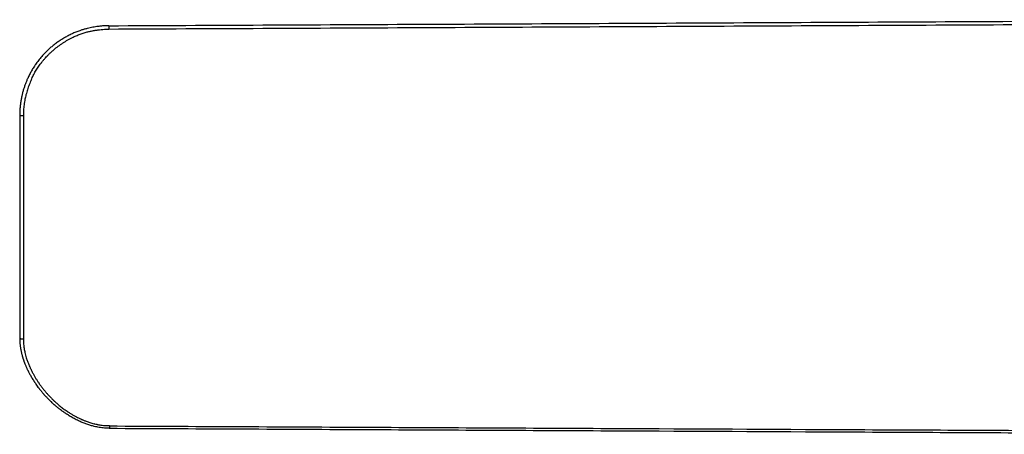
# Model space of a CAD drawing. Header units: millimetres. Extents: x -3355 to -830, y -2775 to -1049.
# Tile 20 of 103: x -3355 to -3081, y -1696 to -1581. Entities that reach past the tile are written whole.
import ezdxf

# ---------------------------------------------------------------- set-up
doc = ezdxf.new("R2010")
doc.units = ezdxf.units.MM
doc.layers.add('Make2D$Visible$Curvas', color=7, linetype='Continuous')

msp = doc.modelspace()

# ---------------------------------------------------------------- linework, layer by layer
at = {"layer": 'Make2D$Visible$Curvas', "color": 253, "lineweight": -3, "true_color": 0x98aaaf}
for points, degree in [([(-3330.39, -1582.2), (-2987.11, -1580.52)], 1), ([(-3330.37, -1583.12), (-2987.08, -1581.44)], 1), ([(-3330.4, -1582.2), (-3330.39, -1582.2)], 1), ([(-3355.28, -1669.32), (-3355.28, -1669.33), (-3355.27, -1669.35), (-3355.27, -1669.37)], 3), ([(-3330.28, -1694.44), (-3330.28, -1694.44), (-3330.28, -1694.44), (-3330.28, -1694.44)], 3), ([(-3330.28, -1694.44), (-3330.28, -1694.44), (-3330.28, -1694.44), (-3330.28, -1694.44)], 3)]:
    msp.add_open_spline(points, degree=degree, dxfattribs=at)
for points, knots in [([(-3330.4, -1582.2), (-3330.48, -1582.2), (-3330.56, -1582.2), (-3330.65, -1582.2), (-3330.75, -1582.2), (-3330.85, -1582.2), (-3330.97, -1582.21), (-3331.09, -1582.21), (-3331.21, -1582.21), (-3331.34, -1582.22), (-3331.47, -1582.22), (-3331.61, -1582.23), (-3331.75, -1582.24), (-3331.89, -1582.25), (-3332.04, -1582.26), (-3332.2, -1582.27), (-3332.36, -1582.28), (-3332.52, -1582.3), (-3332.69, -1582.31), (-3332.86, -1582.33), (-3333.04, -1582.35), (-3333.22, -1582.37), (-3333.3, -1582.38), (-3333.38, -1582.39), (-3333.45, -1582.4), (-3333.67, -1582.43), (-3333.9, -1582.46), (-3334.14, -1582.5), (-3334.37, -1582.53), (-3334.62, -1582.57), (-3334.87, -1582.62), (-3335.12, -1582.67), (-3335.38, -1582.72), (-3335.64, -1582.78), (-3335.9, -1582.84), (-3336.17, -1582.9), (-3336.44, -1582.97), (-3336.71, -1583.04), (-3336.99, -1583.11), (-3337.27, -1583.19), (-3337.54, -1583.27), (-3337.83, -1583.36), (-3338.11, -1583.46), (-3338.24, -1583.5), (-3338.36, -1583.54), (-3338.49, -1583.58), (-3338.67, -1583.65), (-3338.86, -1583.71), (-3339.04, -1583.78), (-3339.22, -1583.85), (-3339.41, -1583.92), (-3339.59, -1584), (-3339.77, -1584.07), (-3339.96, -1584.14), (-3340.14, -1584.22), (-3340.32, -1584.3), (-3340.5, -1584.38), (-3340.68, -1584.46), (-3340.86, -1584.54), (-3341.04, -1584.63), (-3341.22, -1584.72), (-3341.39, -1584.8), (-3341.57, -1584.89), (-3341.75, -1584.98), (-3341.92, -1585.07), (-3342.09, -1585.16), (-3342.26, -1585.26), (-3342.44, -1585.35), (-3342.61, -1585.45), (-3342.78, -1585.54), (-3342.94, -1585.64), (-3343.11, -1585.74), (-3343.27, -1585.84), (-3343.44, -1585.94), (-3343.6, -1586.04), (-3343.76, -1586.14), (-3343.94, -1586.26), (-3344.11, -1586.37), (-3344.27, -1586.48), (-3344.44, -1586.59), (-3344.6, -1586.71), (-3344.76, -1586.82), (-3344.92, -1586.93), (-3345.08, -1587.05), (-3345.23, -1587.16), (-3345.38, -1587.27), (-3345.53, -1587.39), (-3345.68, -1587.5), (-3345.83, -1587.62), (-3345.98, -1587.74), (-3346.12, -1587.86), (-3346.27, -1587.98), (-3346.41, -1588.1), (-3346.56, -1588.22), (-3346.7, -1588.34), (-3346.84, -1588.47), (-3346.98, -1588.59), (-3347.12, -1588.71), (-3347.25, -1588.84), (-3347.39, -1588.97), (-3347.52, -1589.09), (-3347.66, -1589.22), (-3347.79, -1589.35), (-3347.92, -1589.48), (-3348.04, -1589.61), (-3348.17, -1589.73), (-3348.34, -1589.9), (-3348.5, -1590.08), (-3348.66, -1590.25), (-3348.82, -1590.43), (-3348.98, -1590.61), (-3349.14, -1590.78), (-3349.29, -1590.96), (-3349.45, -1591.14), (-3349.6, -1591.33), (-3349.75, -1591.51), (-3349.89, -1591.69), (-3350.04, -1591.88), (-3350.18, -1592.07), (-3350.32, -1592.25), (-3350.46, -1592.44), (-3350.6, -1592.63), (-3350.73, -1592.82), (-3350.86, -1593.01), (-3350.92, -1593.09), (-3350.97, -1593.16), (-3351.02, -1593.24), (-3351.13, -1593.41), (-3351.24, -1593.57), (-3351.35, -1593.74), (-3351.45, -1593.91), (-3351.56, -1594.07), (-3351.66, -1594.24), (-3351.76, -1594.41), (-3351.86, -1594.58), (-3351.96, -1594.75), (-3352.06, -1594.93), (-3352.16, -1595.1), (-3352.25, -1595.27), (-3352.35, -1595.45), (-3352.44, -1595.62), (-3352.53, -1595.8), (-3352.62, -1595.97), (-3352.71, -1596.15), (-3352.79, -1596.33), (-3352.88, -1596.51), (-3352.97, -1596.69), (-3353.05, -1596.88), (-3353.08, -1596.95), (-3353.12, -1597.02), (-3353.15, -1597.1), (-3353.27, -1597.37), (-3353.39, -1597.65), (-3353.5, -1597.94), (-3353.61, -1598.22), (-3353.72, -1598.51), (-3353.83, -1598.8), (-3353.93, -1599.1), (-3354.03, -1599.39), (-3354.13, -1599.7), (-3354.22, -1599.99), (-3354.31, -1600.29), (-3354.39, -1600.6), (-3354.48, -1600.91), (-3354.55, -1601.22), (-3354.63, -1601.53), (-3354.65, -1601.64), (-3354.68, -1601.76), (-3354.7, -1601.87), (-3354.78, -1602.2), (-3354.84, -1602.54), (-3354.9, -1602.89), (-3354.96, -1603.23), (-3355.02, -1603.58), (-3355.06, -1603.94), (-3355.11, -1604.29), (-3355.15, -1604.64), (-3355.18, -1605.01), (-3355.21, -1605.36), (-3355.24, -1605.72), (-3355.25, -1606.09), (-3355.27, -1606.46), (-3355.28, -1606.82), (-3355.28, -1607.2)], [0, 0, 0, 0, 0.245622, 0.245622, 0.245622, 0.571175, 0.571175, 0.571175, 0.939661, 0.939661, 0.939661, 1.352167, 1.352167, 1.352167, 1.804404, 1.804404, 1.804404, 2.297753, 2.297753, 2.297753, 2.831205, 2.831205, 2.831205, 3.062727, 3.062727, 3.062727, 3.753658, 3.753658, 3.753658, 4.497016, 4.497016, 4.497016, 5.287354, 5.287354, 5.287354, 6.110574, 6.110574, 6.110574, 6.966958, 6.966958, 6.966958, 7.85276, 7.85276, 7.85276, 8.251252, 8.251252, 8.251252, 8.838141, 8.838141, 8.838141, 9.427406, 9.427406, 9.427406, 10.020492, 10.020492, 10.020492, 10.613651, 10.613651, 10.613651, 11.207039, 11.207039, 11.207039, 11.79887, 11.79887, 11.79887, 12.387351, 12.387351, 12.387351, 12.973564, 12.973564, 12.973564, 13.55433, 13.55433, 13.55433, 14.128226, 14.128226, 14.128226, 14.743264, 14.743264, 14.743264, 15.336338, 15.336338, 15.336338, 15.91476, 15.91476, 15.91476, 16.484165, 16.484165, 16.484165, 17.051889, 17.051889, 17.051889, 17.614747, 17.614747, 17.614747, 18.174491, 18.174491, 18.174491, 18.73289, 18.73289, 18.73289, 19.292133, 19.292133, 19.292133, 19.828575, 19.828575, 19.828575, 20.543184, 20.543184, 20.543184, 21.256528, 21.256528, 21.256528, 21.966893, 21.966893, 21.966893, 22.674664, 22.674664, 22.674664, 23.377118, 23.377118, 23.377118, 24.072733, 24.072733, 24.072733, 24.352325, 24.352325, 24.352325, 24.948905, 24.948905, 24.948905, 25.543983, 25.543983, 25.543983, 26.137338, 26.137338, 26.137338, 26.731367, 26.731367, 26.731367, 27.326712, 27.326712, 27.326712, 27.925018, 27.925018, 27.925018, 28.52792, 28.52792, 28.52792, 28.767, 28.767, 28.767, 29.683795, 29.683795, 29.683795, 30.610411, 30.610411, 30.610411, 31.55233, 31.55233, 31.55233, 32.501037, 32.501037, 32.501037, 33.463483, 33.463483, 33.463483, 33.812787, 33.812787, 33.812787, 34.858924, 34.858924, 34.858924, 35.922007, 35.922007, 35.922007, 37.005471, 37.005471, 37.005471, 38.101851, 38.101851, 38.101851, 39.21557, 39.21557, 39.21557, 39.21557]), ([(-3340.77, -1585.58), (-3340.63, -1585.5), (-3340.49, -1585.43), (-3340.34, -1585.37), (-3340.16, -1585.28), (-3339.98, -1585.19), (-3339.8, -1585.11), (-3339.62, -1585.03), (-3339.43, -1584.95), (-3339.25, -1584.88), (-3339.07, -1584.8), (-3338.88, -1584.73), (-3338.7, -1584.66), (-3338.51, -1584.59), (-3338.33, -1584.52), (-3338.14, -1584.45), (-3337.95, -1584.39), (-3337.76, -1584.33), (-3337.58, -1584.27), (-3337.39, -1584.21), (-3337.2, -1584.15), (-3337, -1584.09), (-3336.82, -1584.04), (-3336.62, -1583.99), (-3336.43, -1583.94), (-3336.3, -1583.9), (-3336.16, -1583.87), (-3336.03, -1583.84), (-3335.72, -1583.77), (-3335.41, -1583.7), (-3335.09, -1583.64), (-3335.05, -1583.63), (-3335, -1583.62), (-3334.95, -1583.61), (-3334.62, -1583.55), (-3334.28, -1583.49), (-3333.94, -1583.44), (-3333.62, -1583.39), (-3333.3, -1583.35), (-3332.97, -1583.31), (-3332.67, -1583.28), (-3332.36, -1583.24), (-3332.05, -1583.22), (-3331.78, -1583.19), (-3331.5, -1583.17), (-3331.22, -1583.16), (-3330.94, -1583.14), (-3330.66, -1583.13), (-3330.37, -1583.12)], [0, 0, 0, 0, 0.477766, 0.477766, 0.477766, 1.078242, 1.078242, 1.078242, 1.675839, 1.675839, 1.675839, 2.271791, 2.271791, 2.271791, 2.867335, 2.867335, 2.867335, 3.461811, 3.461811, 3.461811, 4.058261, 4.058261, 4.058261, 4.654927, 4.654927, 4.654927, 5.070187, 5.070187, 5.070187, 6.02803, 6.02803, 6.02803, 6.168341, 6.168341, 6.168341, 7.196799, 7.196799, 7.196799, 8.179969, 8.179969, 8.179969, 9.099529, 9.099529, 9.099529, 9.935041, 9.935041, 9.935041, 10.785328, 10.785328, 10.785328, 10.785328]), ([(-3347.64, -1590.66), (-3347.44, -1590.46), (-3347.25, -1590.27), (-3347.05, -1590.07), (-3346.85, -1589.88), (-3346.64, -1589.68), (-3346.44, -1589.5), (-3346.23, -1589.31), (-3346.02, -1589.12), (-3345.8, -1588.94), (-3345.65, -1588.81), (-3345.5, -1588.69), (-3345.35, -1588.56), (-3345.28, -1588.51), (-3345.22, -1588.45), (-3345.15, -1588.4), (-3344.94, -1588.23), (-3344.72, -1588.07), (-3344.51, -1587.9), (-3344.29, -1587.74), (-3344.07, -1587.59), (-3343.85, -1587.43), (-3343.63, -1587.28), (-3343.41, -1587.13), (-3343.19, -1586.98), (-3342.97, -1586.83), (-3342.74, -1586.69), (-3342.52, -1586.55), (-3342.29, -1586.41), (-3342.06, -1586.28), (-3341.84, -1586.15), (-3341.61, -1586.02), (-3341.38, -1585.9), (-3341.15, -1585.78), (-3341.03, -1585.71), (-3340.9, -1585.64), (-3340.77, -1585.58)], [0, 0, 0, 0, 0.834667, 0.834667, 0.834667, 1.674109, 1.674109, 1.674109, 2.515632, 2.515632, 2.515632, 3.107746, 3.107746, 3.107746, 3.364416, 3.364416, 3.364416, 4.174532, 4.174532, 4.174532, 4.982865, 4.982865, 4.982865, 5.78703, 5.78703, 5.78703, 6.586031, 6.586031, 6.586031, 7.375784, 7.375784, 7.375784, 8.155688, 8.155688, 8.155688, 8.586019, 8.586019, 8.586019, 8.586019]), ([(-3351.93, -1596.98), (-3351.84, -1596.78), (-3351.74, -1596.57), (-3351.64, -1596.37), (-3351.54, -1596.16), (-3351.44, -1595.96), (-3351.33, -1595.76), (-3351.23, -1595.56), (-3351.12, -1595.36), (-3351.01, -1595.16), (-3350.89, -1594.97), (-3350.78, -1594.77), (-3350.66, -1594.58), (-3350.55, -1594.39), (-3350.43, -1594.19), (-3350.3, -1594.01), (-3350.18, -1593.82), (-3350.06, -1593.63), (-3349.93, -1593.45), (-3349.8, -1593.26), (-3349.67, -1593.08), (-3349.53, -1592.9), (-3349.44, -1592.77), (-3349.34, -1592.64), (-3349.23, -1592.5), (-3349.21, -1592.47), (-3349.19, -1592.44), (-3349.16, -1592.41), (-3349, -1592.2), (-3348.82, -1591.99), (-3348.65, -1591.79), (-3348.47, -1591.58), (-3348.29, -1591.37), (-3348.11, -1591.17), (-3347.95, -1591), (-3347.8, -1590.83), (-3347.64, -1590.66)], [0, 0, 0, 0, 0.68425, 0.68425, 0.68425, 1.366219, 1.366219, 1.366219, 2.046417, 2.046417, 2.046417, 2.725271, 2.725271, 2.725271, 3.401424, 3.401424, 3.401424, 4.076792, 4.076792, 4.076792, 4.748767, 4.748767, 4.748767, 5.245498, 5.245498, 5.245498, 5.362648, 5.362648, 5.362648, 6.171586, 6.171586, 6.171586, 6.991243, 6.991243, 6.991243, 7.684862, 7.684862, 7.684862, 7.684862]), ([(-3351.93, -1596.98), (-3351.98, -1597.08), (-3352.02, -1597.17), (-3352.06, -1597.27), (-3352.16, -1597.49), (-3352.26, -1597.72), (-3352.35, -1597.95), (-3352.45, -1598.18), (-3352.54, -1598.41), (-3352.63, -1598.65), (-3352.71, -1598.87), (-3352.8, -1599.1), (-3352.88, -1599.33), (-3352.96, -1599.57), (-3353.04, -1599.8), (-3353.11, -1600.04), (-3353.19, -1600.27), (-3353.26, -1600.5), (-3353.33, -1600.74), (-3353.39, -1600.97), (-3353.46, -1601.2), (-3353.52, -1601.44), (-3353.58, -1601.67), (-3353.63, -1601.9), (-3353.69, -1602.14), (-3353.72, -1602.31), (-3353.76, -1602.48), (-3353.8, -1602.65), (-3353.8, -1602.66), (-3353.8, -1602.68), (-3353.8, -1602.69), (-3353.85, -1602.94), (-3353.9, -1603.19), (-3353.94, -1603.44), (-3353.99, -1603.71), (-3354.03, -1603.97), (-3354.06, -1604.24), (-3354.09, -1604.5), (-3354.12, -1604.75), (-3354.15, -1605.01), (-3354.17, -1605.27), (-3354.19, -1605.53), (-3354.21, -1605.79), (-3354.22, -1606.05), (-3354.24, -1606.31), (-3354.24, -1606.57), (-3354.25, -1606.82), (-3354.25, -1607.08), (-3354.25, -1607.34)], [0, 0, 0, 0, 0.309874, 0.309874, 0.309874, 1.053818, 1.053818, 1.053818, 1.805085, 1.805085, 1.805085, 2.536349, 2.536349, 2.536349, 3.285645, 3.285645, 3.285645, 4.016904, 4.016904, 4.016904, 4.745294, 4.745294, 4.745294, 5.468744, 5.468744, 5.468744, 5.993521, 5.993521, 5.993521, 6.036978, 6.036978, 6.036978, 6.809448, 6.809448, 6.809448, 7.618426, 7.618426, 7.618426, 8.395657, 8.395657, 8.395657, 9.189263, 9.189263, 9.189263, 9.971418, 9.971418, 9.971418, 10.754563, 10.754563, 10.754563, 10.754563]), ([(-3354.25, -1607.34), (-3354.38, -1607.34), (-3354.66, -1607.33), (-3354.99, -1607.3), (-3355.22, -1607.25), (-3355.28, -1607.21), (-3355.28, -1607.2)], [0, 0, 0, 0, 0.405592, 0.811195, 1.216799, 1.622403, 1.622403, 1.622403, 1.622403]), ([(-3355.28, -1607.21), (-3355.28, -1611.34), (-3355.28, -1620.61), (-3355.28, -1635.5), (-3355.28, -1652.09), (-3355.28, -1663.52), (-3355.28, -1669.32)], [0.010981, 0.010981, 0.010981, 0.010981, 12.554926, 28.23258, 45.892083, 64.23824, 64.23824, 64.23824, 64.23824]), ([(-3354.25, -1607.34), (-3354.25, -1610.88), (-3354.25, -1614.41), (-3354.25, -1617.92), (-3354.25, -1618.53), (-3354.25, -1619.14), (-3354.25, -1619.75), (-3354.25, -1624.44), (-3354.25, -1629.1), (-3354.25, -1633.73), (-3354.25, -1634.18), (-3354.25, -1634.63), (-3354.25, -1635.08), (-3354.25, -1640.79), (-3354.25, -1646.47), (-3354.25, -1652.12), (-3354.25, -1657.99), (-3354.25, -1663.83), (-3354.25, -1669.64)], [0, 0, 0, 0, 10.729386, 10.729386, 10.729386, 12.598688, 12.598688, 12.598688, 26.939919, 26.939919, 26.939919, 28.324446, 28.324446, 28.324446, 46.024066, 46.024066, 46.024066, 64.408984, 64.408984, 64.408984, 64.408984]), ([(-3355.28, -1669.33), (-3355.28, -1669.33), (-3355.28, -1669.34), (-3355.28, -1669.34), (-3355.28, -1669.36), (-3355.28, -1669.38), (-3355.28, -1669.4), (-3355.28, -1669.42), (-3355.28, -1669.45), (-3355.28, -1669.47), (-3355.28, -1669.51), (-3355.28, -1669.56), (-3355.28, -1669.61), (-3355.28, -1669.64), (-3355.27, -1669.68), (-3355.27, -1669.71), (-3355.27, -1669.77), (-3355.27, -1669.83), (-3355.27, -1669.91), (-3355.26, -1669.98), (-3355.26, -1670.05), (-3355.26, -1670.14), (-3355.25, -1670.22), (-3355.25, -1670.31), (-3355.24, -1670.41), (-3355.24, -1670.45), (-3355.24, -1670.49), (-3355.23, -1670.53), (-3355.23, -1670.59), (-3355.22, -1670.66), (-3355.22, -1670.72), (-3355.21, -1670.79), (-3355.21, -1670.86), (-3355.2, -1670.93), (-3355.19, -1671), (-3355.18, -1671.08), (-3355.17, -1671.16), (-3355.17, -1671.23), (-3355.16, -1671.31), (-3355.15, -1671.4), (-3355.14, -1671.48), (-3355.12, -1671.57), (-3355.11, -1671.66), (-3355.1, -1671.75), (-3355.09, -1671.85), (-3355.07, -1671.95), (-3355.06, -1672), (-3355.05, -1672.06), (-3355.04, -1672.12), (-3355.03, -1672.21), (-3355.01, -1672.3), (-3354.99, -1672.4), (-3354.98, -1672.5), (-3354.96, -1672.59), (-3354.94, -1672.69), (-3354.92, -1672.79), (-3354.9, -1672.89), (-3354.88, -1672.99), (-3354.86, -1673.09), (-3354.83, -1673.19), (-3354.81, -1673.29), (-3354.79, -1673.39), (-3354.77, -1673.49), (-3354.74, -1673.59), (-3354.72, -1673.69), (-3354.69, -1673.79), (-3354.67, -1673.88), (-3354.64, -1673.98), (-3354.61, -1674.08), (-3354.59, -1674.18), (-3354.56, -1674.28), (-3354.53, -1674.37), (-3354.51, -1674.47), (-3354.49, -1674.5), (-3354.48, -1674.54), (-3354.47, -1674.57), (-3354.45, -1674.66), (-3354.42, -1674.75), (-3354.4, -1674.83), (-3354.37, -1674.91), (-3354.34, -1674.99), (-3354.32, -1675.07), (-3354.29, -1675.15), (-3354.27, -1675.23), (-3354.24, -1675.31), (-3354.21, -1675.39), (-3354.19, -1675.47), (-3354.16, -1675.55), (-3354.13, -1675.63), (-3354.1, -1675.71), (-3354.08, -1675.79), (-3354.05, -1675.87), (-3354.02, -1675.94), (-3353.99, -1676.02), (-3353.96, -1676.1), (-3353.93, -1676.18), (-3353.9, -1676.26), (-3353.87, -1676.34), (-3353.84, -1676.42), (-3353.81, -1676.5), (-3353.76, -1676.61), (-3353.72, -1676.72), (-3353.67, -1676.83), (-3353.63, -1676.94), (-3353.58, -1677.05), (-3353.54, -1677.16), (-3353.49, -1677.27), (-3353.44, -1677.38), (-3353.39, -1677.49), (-3353.34, -1677.6), (-3353.29, -1677.71), (-3353.24, -1677.82), (-3353.19, -1677.93), (-3353.14, -1678.04), (-3353.09, -1678.15), (-3353.07, -1678.18), (-3353.05, -1678.22), (-3353.03, -1678.26), (-3352.97, -1678.39), (-3352.9, -1678.53), (-3352.83, -1678.66), (-3352.76, -1678.8), (-3352.69, -1678.93), (-3352.62, -1679.07), (-3352.55, -1679.2), (-3352.48, -1679.33), (-3352.41, -1679.47), (-3352.33, -1679.61), (-3352.25, -1679.75), (-3352.17, -1679.88), (-3352.14, -1679.95), (-3352.1, -1680.01), (-3352.06, -1680.08), (-3351.97, -1680.24), (-3351.87, -1680.4), (-3351.77, -1680.56), (-3351.68, -1680.72), (-3351.58, -1680.88), (-3351.47, -1681.04), (-3351.37, -1681.21), (-3351.27, -1681.37), (-3351.16, -1681.53), (-3351.13, -1681.57), (-3351.11, -1681.61), (-3351.08, -1681.65), (-3350.97, -1681.82), (-3350.85, -1681.99), (-3350.73, -1682.16), (-3350.61, -1682.33), (-3350.49, -1682.5), (-3350.36, -1682.68), (-3350.24, -1682.85), (-3350.11, -1683.02), (-3349.98, -1683.19), (-3349.9, -1683.3), (-3349.81, -1683.4), (-3349.73, -1683.51), (-3349.64, -1683.63), (-3349.55, -1683.74), (-3349.46, -1683.85), (-3349.37, -1683.96), (-3349.28, -1684.08), (-3349.19, -1684.19), (-3349.09, -1684.3), (-3348.99, -1684.42), (-3348.89, -1684.54), (-3348.8, -1684.65), (-3348.7, -1684.76), (-3348.6, -1684.88), (-3348.57, -1684.92), (-3348.53, -1684.96), (-3348.5, -1684.99), (-3348.39, -1685.11), (-3348.29, -1685.23), (-3348.17, -1685.36), (-3348.07, -1685.48), (-3347.95, -1685.6), (-3347.84, -1685.72), (-3347.73, -1685.84), (-3347.61, -1685.96), (-3347.5, -1686.08), (-3347.44, -1686.13), (-3347.39, -1686.19), (-3347.33, -1686.24)], [0.009879, 0.009879, 0.009879, 0.009879, 0.027964, 0.027964, 0.027964, 0.088863, 0.088863, 0.088863, 0.163426, 0.163426, 0.163426, 0.308711, 0.308711, 0.308711, 0.411067, 0.411067, 0.411067, 0.616015, 0.616015, 0.616015, 0.860336, 0.860336, 0.860336, 1.145515, 1.145515, 1.145515, 1.270126, 1.270126, 1.270126, 1.476913, 1.476913, 1.476913, 1.696526, 1.696526, 1.696526, 1.935769, 1.935769, 1.935769, 2.190768, 2.190768, 2.190768, 2.468224, 2.468224, 2.468224, 2.770039, 2.770039, 2.770039, 2.951122, 2.951122, 2.951122, 3.257493, 3.257493, 3.257493, 3.568673, 3.568673, 3.568673, 3.886547, 3.886547, 3.886547, 4.207441, 4.207441, 4.207441, 4.53027, 4.53027, 4.53027, 4.852269, 4.852269, 4.852269, 5.170558, 5.170558, 5.170558, 5.490082, 5.490082, 5.490082, 5.606629, 5.606629, 5.606629, 5.884888, 5.884888, 5.884888, 6.155816, 6.155816, 6.155816, 6.417969, 6.417969, 6.417969, 6.68922, 6.68922, 6.68922, 6.949725, 6.949725, 6.949725, 7.212846, 7.212846, 7.212846, 7.482466, 7.482466, 7.482466, 7.751464, 7.751464, 7.751464, 8.119619, 8.119619, 8.119619, 8.492971, 8.492971, 8.492971, 8.871706, 8.871706, 8.871706, 9.253491, 9.253491, 9.253491, 9.635581, 9.635581, 9.635581, 9.761857, 9.761857, 9.761857, 10.238029, 10.238029, 10.238029, 10.714589, 10.714589, 10.714589, 11.18988, 11.18988, 11.18988, 11.690153, 11.690153, 11.690153, 11.927026, 11.927026, 11.927026, 12.513393, 12.513393, 12.513393, 13.1077, 13.1077, 13.1077, 13.710711, 13.710711, 13.710711, 13.861636, 13.861636, 13.861636, 14.510685, 14.510685, 14.510685, 15.169463, 15.169463, 15.169463, 15.83492, 15.83492, 15.83492, 16.263807, 16.263807, 16.263807, 16.712518, 16.712518, 16.712518, 17.167045, 17.167045, 17.167045, 17.638593, 17.638593, 17.638593, 18.110506, 18.110506, 18.110506, 18.267253, 18.267253, 18.267253, 18.771669, 18.771669, 18.771669, 19.282128, 19.282128, 19.282128, 19.79874, 19.79874, 19.79874, 20.040694, 20.040694, 20.040694, 20.040694]), ([(-3354.25, -1669.64), (-3354.38, -1669.64), (-3354.66, -1669.62), (-3355, -1669.55), (-3355.19, -1669.46), (-3355.25, -1669.39), (-3355.27, -1669.37)], [0, 0, 0, 0, 0.405639, 0.811278, 1.216917, 1.461774, 1.461774, 1.461774, 1.461774]), ([(-3354.25, -1669.64), (-3354.25, -1669.66), (-3354.25, -1669.68), (-3354.25, -1669.71), (-3354.26, -1669.9), (-3354.25, -1670.1), (-3354.25, -1670.3), (-3354.24, -1670.52), (-3354.22, -1670.75), (-3354.2, -1670.98), (-3354.18, -1671.23), (-3354.15, -1671.48), (-3354.12, -1671.73), (-3354.12, -1671.76), (-3354.11, -1671.79), (-3354.11, -1671.82), (-3354.08, -1672.03), (-3354.05, -1672.23), (-3354.01, -1672.44), (-3353.97, -1672.65), (-3353.93, -1672.86), (-3353.89, -1673.07), (-3353.87, -1673.16), (-3353.85, -1673.25), (-3353.83, -1673.34), (-3353.78, -1673.58), (-3353.71, -1673.83), (-3353.65, -1674.08), (-3353.58, -1674.32), (-3353.51, -1674.56), (-3353.43, -1674.81), (-3353.34, -1675.12), (-3353.23, -1675.43), (-3353.12, -1675.75), (-3353.01, -1676.05), (-3352.89, -1676.34), (-3352.77, -1676.64), (-3352.68, -1676.87), (-3352.58, -1677.1), (-3352.48, -1677.33), (-3352.42, -1677.46), (-3352.36, -1677.58), (-3352.31, -1677.7), (-3352.18, -1677.98), (-3352.04, -1678.26), (-3351.9, -1678.54), (-3351.75, -1678.82), (-3351.6, -1679.11), (-3351.45, -1679.39), (-3351.38, -1679.52), (-3351.31, -1679.64), (-3351.23, -1679.77), (-3351.1, -1679.99), (-3350.97, -1680.22), (-3350.84, -1680.44), (-3350.7, -1680.67), (-3350.56, -1680.89), (-3350.41, -1681.12), (-3350.26, -1681.35), (-3350.11, -1681.57), (-3349.96, -1681.8), (-3349.86, -1681.94), (-3349.77, -1682.08), (-3349.67, -1682.22), (-3349.5, -1682.45), (-3349.33, -1682.69), (-3349.15, -1682.92), (-3348.97, -1683.15), (-3348.79, -1683.39), (-3348.61, -1683.62), (-3348.43, -1683.84), (-3348.25, -1684.06), (-3348.07, -1684.27), (-3347.88, -1684.5), (-3347.69, -1684.72), (-3347.49, -1684.93), (-3347.46, -1684.97), (-3347.43, -1685), (-3347.4, -1685.03), (-3347.22, -1685.23), (-3347.04, -1685.43), (-3346.86, -1685.62), (-3346.67, -1685.81), (-3346.49, -1686), (-3346.3, -1686.19), (-3346.26, -1686.23), (-3346.22, -1686.27), (-3346.18, -1686.31), (-3345.99, -1686.49), (-3345.81, -1686.67), (-3345.62, -1686.84), (-3345.44, -1687.02), (-3345.25, -1687.19), (-3345.07, -1687.35), (-3344.87, -1687.53), (-3344.67, -1687.71), (-3344.47, -1687.88), (-3344.15, -1688.14), (-3343.84, -1688.4), (-3343.53, -1688.64), (-3343.22, -1688.89), (-3342.91, -1689.12), (-3342.61, -1689.34), (-3342.43, -1689.46), (-3342.25, -1689.59), (-3342.07, -1689.71), (-3342.06, -1689.72), (-3342.04, -1689.73), (-3342.03, -1689.74), (-3341.79, -1689.9), (-3341.55, -1690.05), (-3341.31, -1690.2), (-3341.06, -1690.36), (-3340.81, -1690.51), (-3340.56, -1690.65)], [0, 0, 0, 0, 0.072322, 0.072322, 0.072322, 0.695719, 0.695719, 0.695719, 1.422269, 1.422269, 1.422269, 2.216244, 2.216244, 2.216244, 2.31689, 2.31689, 2.31689, 2.979453, 2.979453, 2.979453, 3.649868, 3.649868, 3.649868, 3.942213, 3.942213, 3.942213, 4.746311, 4.746311, 4.746311, 5.552108, 5.552108, 5.552108, 6.602353, 6.602353, 6.602353, 7.610159, 7.610159, 7.610159, 8.401881, 8.401881, 8.401881, 8.829591, 8.829591, 8.829591, 9.814299, 9.814299, 9.814299, 10.821927, 10.821927, 10.821927, 11.280454, 11.280454, 11.280454, 12.099756, 12.099756, 12.099756, 12.937147, 12.937147, 12.937147, 13.790646, 13.790646, 13.790646, 14.32508, 14.32508, 14.32508, 15.238736, 15.238736, 15.238736, 16.157631, 16.157631, 16.157631, 17.047668, 17.047668, 17.047668, 17.957224, 17.957224, 17.957224, 18.101943, 18.101943, 18.101943, 18.930157, 18.930157, 18.930157, 19.755668, 19.755668, 19.755668, 19.935823, 19.935823, 19.935823, 20.731381, 20.731381, 20.731381, 21.512183, 21.512183, 21.512183, 22.337764, 22.337764, 22.337764, 23.58638, 23.58638, 23.58638, 24.775672, 24.775672, 24.775672, 25.447341, 25.447341, 25.447341, 25.495661, 25.495661, 25.495661, 26.373671, 26.373671, 26.373671, 27.266912, 27.266912, 27.266912, 27.266912]), ([(-3330.28, -1694.44), (-3330.51, -1694.44), (-3330.73, -1694.43), (-3330.96, -1694.42), (-3331.18, -1694.41), (-3331.41, -1694.4), (-3331.65, -1694.38), (-3331.88, -1694.36), (-3332.11, -1694.33), (-3332.35, -1694.3), (-3332.59, -1694.27), (-3332.83, -1694.24), (-3333.07, -1694.2), (-3333.31, -1694.16), (-3333.56, -1694.12), (-3333.8, -1694.07), (-3334.02, -1694.02), (-3334.24, -1693.97), (-3334.46, -1693.92), (-3334.63, -1693.88), (-3334.8, -1693.84), (-3334.97, -1693.79), (-3335.14, -1693.75), (-3335.31, -1693.7), (-3335.48, -1693.65), (-3335.65, -1693.6), (-3335.83, -1693.55), (-3336, -1693.49), (-3336.17, -1693.43), (-3336.35, -1693.38), (-3336.52, -1693.32), (-3336.7, -1693.25), (-3336.87, -1693.19), (-3337.05, -1693.13), (-3337.22, -1693.06), (-3337.4, -1692.99), (-3337.58, -1692.92), (-3337.75, -1692.85), (-3337.93, -1692.77), (-3338.1, -1692.7), (-3338.28, -1692.62), (-3338.46, -1692.54), (-3338.63, -1692.47), (-3338.71, -1692.43), (-3338.8, -1692.39), (-3338.88, -1692.35), (-3339.09, -1692.25), (-3339.29, -1692.15), (-3339.48, -1692.06), (-3339.68, -1691.96), (-3339.87, -1691.85), (-3340.06, -1691.75), (-3340.25, -1691.65), (-3340.44, -1691.55), (-3340.62, -1691.44), (-3340.81, -1691.34), (-3340.99, -1691.23), (-3341.17, -1691.12), (-3341.35, -1691.02), (-3341.53, -1690.91), (-3341.7, -1690.8), (-3341.88, -1690.69), (-3342.05, -1690.58), (-3342.22, -1690.47), (-3342.25, -1690.45), (-3342.28, -1690.43), (-3342.31, -1690.41), (-3342.47, -1690.3), (-3342.62, -1690.2), (-3342.77, -1690.1), (-3342.92, -1689.99), (-3343.07, -1689.89), (-3343.21, -1689.79), (-3343.36, -1689.68), (-3343.5, -1689.57), (-3343.65, -1689.47), (-3343.79, -1689.36), (-3343.93, -1689.25), (-3344.07, -1689.15), (-3344.21, -1689.04), (-3344.35, -1688.93), (-3344.49, -1688.82), (-3344.58, -1688.74), (-3344.68, -1688.66), (-3344.78, -1688.58), (-3344.92, -1688.46), (-3345.06, -1688.35), (-3345.2, -1688.23), (-3345.35, -1688.11), (-3345.49, -1687.98), (-3345.63, -1687.86), (-3345.77, -1687.74), (-3345.9, -1687.62), (-3346.04, -1687.49), (-3346.18, -1687.37), (-3346.31, -1687.24), (-3346.45, -1687.11), (-3346.56, -1687), (-3346.68, -1686.89), (-3346.79, -1686.78), (-3346.91, -1686.67), (-3347.03, -1686.55), (-3347.15, -1686.43), (-3347.21, -1686.37), (-3347.27, -1686.31), (-3347.33, -1686.24)], [0.004602, 0.004602, 0.004602, 0.004602, 0.678028, 0.678028, 0.678028, 1.370316, 1.370316, 1.370316, 2.080188, 2.080188, 2.080188, 2.809095, 2.809095, 2.809095, 3.558192, 3.558192, 3.558192, 4.234076, 4.234076, 4.234076, 4.759829, 4.759829, 4.759829, 5.297974, 5.297974, 5.297974, 5.846473, 5.846473, 5.846473, 6.403886, 6.403886, 6.403886, 6.968615, 6.968615, 6.968615, 7.544061, 7.544061, 7.544061, 8.122221, 8.122221, 8.122221, 8.706864, 8.706864, 8.706864, 8.992851, 8.992851, 8.992851, 9.666758, 9.666758, 9.666758, 10.330242, 10.330242, 10.330242, 10.982862, 10.982862, 10.982862, 11.631335, 11.631335, 11.631335, 12.26574, 12.26574, 12.26574, 12.891056, 12.891056, 12.891056, 13.007338, 13.007338, 13.007338, 13.569715, 13.569715, 13.569715, 14.123554, 14.123554, 14.123554, 14.67736, 14.67736, 14.67736, 15.222806, 15.222806, 15.222806, 15.767295, 15.767295, 15.767295, 16.152942, 16.152942, 16.152942, 16.725425, 16.725425, 16.725425, 17.300537, 17.300537, 17.300537, 17.874413, 17.874413, 17.874413, 18.449601, 18.449601, 18.449601, 18.942732, 18.942732, 18.942732, 19.458709, 19.458709, 19.458709, 19.733582, 19.733582, 19.733582, 19.733582]), ([(-3340.56, -1690.65), (-3340.44, -1690.72), (-3340.32, -1690.79), (-3340.2, -1690.86), (-3340.05, -1690.94), (-3339.91, -1691.02), (-3339.77, -1691.09), (-3339.56, -1691.2), (-3339.35, -1691.31), (-3339.14, -1691.41), (-3338.93, -1691.52), (-3338.73, -1691.62), (-3338.52, -1691.71), (-3338.31, -1691.81), (-3338.11, -1691.9), (-3337.91, -1691.99), (-3337.86, -1692.01), (-3337.81, -1692.03), (-3337.77, -1692.05), (-3337.68, -1692.09), (-3337.59, -1692.12), (-3337.51, -1692.16), (-3337.23, -1692.27), (-3336.96, -1692.38), (-3336.69, -1692.49), (-3336.38, -1692.61), (-3336.06, -1692.72), (-3335.75, -1692.83), (-3335.56, -1692.9), (-3335.36, -1692.96), (-3335.16, -1693.03), (-3334.95, -1693.09), (-3334.73, -1693.16), (-3334.52, -1693.22)], [0, 0, 0, 0, 0.426851, 0.426851, 0.426851, 0.925475, 0.925475, 0.925475, 1.642716, 1.642716, 1.642716, 2.343903, 2.343903, 2.343903, 3.028444, 3.028444, 3.028444, 3.183553, 3.183553, 3.183553, 3.46988, 3.46988, 3.46988, 4.357723, 4.357723, 4.357723, 5.368997, 5.368997, 5.368997, 5.997532, 5.997532, 5.997532, 6.680065, 6.680065, 6.680065, 6.680065]), ([(-3330.27, -1693.79), (-3330.42, -1693.8), (-3330.56, -1693.8), (-3330.71, -1693.8), (-3330.87, -1693.8), (-3331.04, -1693.79), (-3331.21, -1693.78), (-3331.39, -1693.77), (-3331.59, -1693.76), (-3331.78, -1693.74), (-3331.83, -1693.74), (-3331.87, -1693.73), (-3331.91, -1693.73), (-3332.12, -1693.71), (-3332.33, -1693.68), (-3332.55, -1693.65), (-3332.76, -1693.61), (-3332.98, -1693.58), (-3333.19, -1693.53), (-3333.34, -1693.51), (-3333.49, -1693.47), (-3333.64, -1693.44), (-3333.68, -1693.43), (-3333.71, -1693.42), (-3333.75, -1693.42), (-3333.95, -1693.37), (-3334.16, -1693.32), (-3334.37, -1693.26), (-3334.42, -1693.25), (-3334.47, -1693.23), (-3334.52, -1693.22)], [0, 0, 0, 0, 0.438224, 0.438224, 0.438224, 0.934327, 0.934327, 0.934327, 1.515713, 1.515713, 1.515713, 1.64478, 1.64478, 1.64478, 2.290638, 2.290638, 2.290638, 2.944147, 2.944147, 2.944147, 3.402336, 3.402336, 3.402336, 3.518928, 3.518928, 3.518928, 4.156582, 4.156582, 4.156582, 4.313723, 4.313723, 4.313723, 4.313723]), ([(-3330.27, -1693.79), (-3330.27, -1693.91), (-3330.25, -1694.15), (-3330.27, -1694.38), (-3330.27, -1694.43), (-3330.28, -1694.44)], [0, 0, 0, 0, 0.412206, 0.824411, 1.183166, 1.183166, 1.183166, 1.183166]), ([(-3330.28, -1694.44), (-3306.86, -1694.55), (-3283.44, -1694.67), (-3260.01, -1694.78), (-3237.74, -1694.89), (-3215.47, -1695), (-3193.2, -1695.11), (-3171.45, -1695.22), (-3149.7, -1695.32), (-3127.95, -1695.43), (-3105.48, -1695.54), (-3083, -1695.65), (-3060.53, -1695.76), (-3036.02, -1695.88), (-3011.51, -1696), (-2987.01, -1696.12)], [-343.383159, -343.383159, -343.383159, -343.383159, -273.086882, -273.086882, -273.086882, -206.244214, -206.244214, -206.244214, -140.979214, -140.979214, -140.979214, -73.538434, -73.538434, -73.538434, 0, 0, 0, 0]), ([(-3330.27, -1693.79), (-3306.84, -1693.9), (-3283.41, -1694.02), (-3259.98, -1694.13), (-3237.71, -1694.24), (-3215.44, -1694.35), (-3193.17, -1694.46), (-3171.42, -1694.57), (-3149.67, -1694.67), (-3127.93, -1694.78), (-3105.45, -1694.89), (-3082.98, -1694.99), (-3060.5, -1695.1), (-3036, -1695.22), (-3011.49, -1695.34), (-2986.98, -1695.46)], [0, 0, 0, 0, 70.319165, 70.319165, 70.319165, 137.159843, 137.159843, 137.159843, 202.422314, 202.422314, 202.422314, 269.861437, 269.861437, 269.861437, 343.399343, 343.399343, 343.399343, 343.399343])]:
    msp.add_open_spline(points, degree=3, knots=knots, dxfattribs=at)
for points, weights in [([(-3330.4, -1582.2), (-3330.38, -1582.24), (-3330.37, -1583.12)], [0.980715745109, 0.744437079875, 1]), ([(-3330.4, -1582.2), (-3330.4, -1582.2), (-3330.4, -1582.2)], [0.980715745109, 0.989979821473, 1])]:
    msp.add_rational_spline(points, weights, degree=2, dxfattribs=at)

doc.saveas('drawing.dxf')
